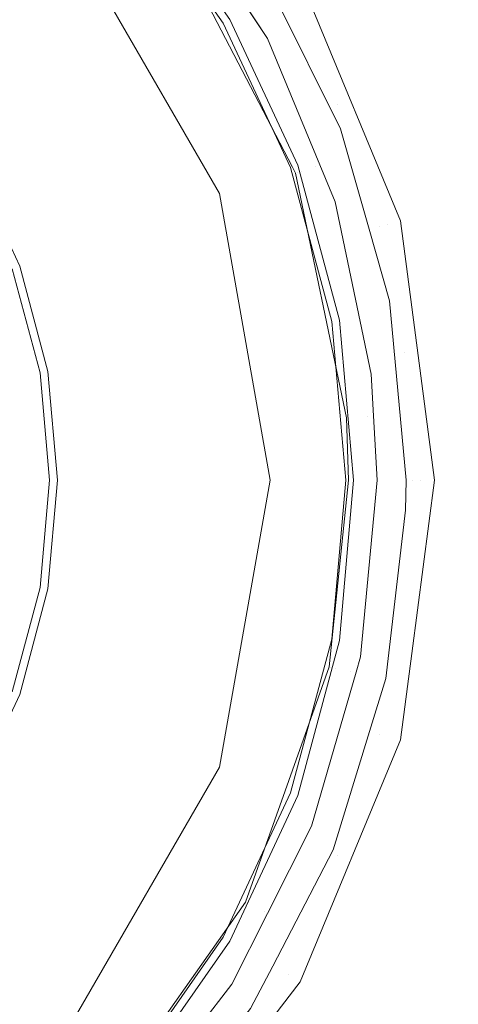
# Model space of a CAD drawing. Header units: millimetres. Extents: x -608 to 205, y -413 to 558.
# Tile 34 of 37: x 56 to 71, y 435 to 469. Entities that reach past the tile are written whole.
import ezdxf

# ---------------------------------------------------------------- set-up
doc = ezdxf.new("R2010")
doc.units = ezdxf.units.MM
doc.header["$LTSCALE"] = 25.4
doc.layers.add('None', color=7, linetype='Continuous', lineweight=5)

# ---------------------------------------------------------------- blocks, each defined once
blk = doc.blocks.new('Group-3-1')
at = {"layer": 'None', "color": 7, "linetype": 'Continuous', "lineweight": 5}
for points, invisible_edges in [([(35.236, 558.025), (73.065, 553.763), (108.996, 541.19), (35.236, 388.025)], 12), ([(108.996, 541.19, 6), (73.065, 553.763, 6), (35.236, 558.025, 6), (35.236, 388.025, 6)], 12), ([(108.996, 541.19), (141.229, 520.937), (168.147, 494.018), (35.236, 388.025)], 12), ([(168.147, 494.018, 6), (141.229, 520.937, 6), (108.996, 541.19, 6), (35.236, 388.025, 6)], 12), ([(168.147, 494.018), (188.401, 461.785), (200.974, 425.854), (35.236, 388.025)], 12), ([(35.236, 388.025, 6), (200.974, 425.854, 6), (188.401, 461.785, 6), (168.147, 494.018, 6)], 9)]:
    blk.add_3dface(points, dxfattribs=dict(at, invisible_edges=invisible_edges))
blk = doc.blocks.new('Group-5-1')
at = {"layer": 'None', "color": 7, "linetype": 'Continuous', "lineweight": 5}
for points, invisible_edges in [([(35.236, 518.025, 6), (49.7, 516.395, 6), (63.438, 511.588, 6), (35.236, 453.025, 6)], 12), ([(63.438, 511.588, 12), (49.7, 516.395, 12), (35.236, 518.025, 12), (35.236, 453.025, 12)], 12), ([(63.438, 511.588, 6), (75.763, 503.844, 6), (86.055, 493.552, 6), (35.236, 453.025, 6)], 12), ([(86.055, 493.552, 12), (75.763, 503.844, 12), (63.438, 511.588, 12), (35.236, 453.025, 12)], 12), ([(86.055, 493.552, 6), (93.799, 481.228, 6), (98.606, 467.489, 6), (35.236, 453.025, 6)], 12), ([(35.236, 453.025, 12), (98.606, 467.489, 12), (93.799, 481.228, 12), (86.055, 493.552, 12)], 9), ([(98.606, 467.489, 6), (100.236, 453.025, 6), (98.606, 438.561, 6), (35.236, 453.025, 6)], 12), ([(98.606, 438.561, 12), (100.236, 453.025, 12), (98.606, 467.489, 12), (35.236, 453.025, 12)], 12), ([(35.236, 453.025, 6), (98.606, 438.561, 6), (93.799, 424.823, 6), (86.055, 412.498, 6)], 9), ([(86.055, 412.498, 6), (75.763, 402.206, 6), (63.438, 394.462, 6), (35.236, 453.025, 6)], 12), ([(63.438, 394.462, 6), (49.7, 389.655, 6), (35.236, 388.025, 6), (35.236, 453.025, 6)], 12), ([(35.236, 388.025, 12), (49.7, 389.655, 12), (63.438, 394.462, 12), (35.236, 453.025, 12)], 12), ([(63.438, 394.462, 12), (75.763, 402.206, 12), (86.055, 412.498, 12), (35.236, 453.025, 12)], 12), ([(86.055, 412.498, 12), (93.799, 424.823, 12), (98.606, 438.561, 12), (35.236, 453.025, 12)], 12)]:
    blk.add_3dface(points, dxfattribs=dict(at, invisible_edges=invisible_edges))
blk = doc.blocks.new('Group-6-1')
at = {"layer": 'None', "color": 7, "linetype": 'Continuous', "lineweight": 5}
for points, invisible_edges in [([(45.031, 469.991, 169.344), (50.243, 465.617, 169.344), (57.563, 471.76, 179.355), (49.809, 478.266, 179.355)], 10), ([(55.659, 477.364, 177.761), (59.575, 473.448, 177.761), (51.905, 467.012, 167.272), (49.223, 469.694, 167.272)], 10), ([(54.081, 463.905, 167.272), (51.905, 467.012, 167.272), (59.575, 473.448, 177.761), (62.751, 468.911, 177.761)], 10), ([(62.907, 469.001, 178.023), (62.751, 468.911, 177.761), (59.575, 473.448, 177.761), (59.713, 473.564, 178.023)], 13), ([(62.984, 469.046, 178.328), (62.907, 469.001, 178.023), (59.713, 473.564, 178.023), (59.781, 473.621, 178.328)], 7), ([(50.243, 465.617, 169.344), (53.644, 459.725, 169.344), (62.624, 462.994, 179.355), (57.563, 471.76, 179.355)], 10), ([(61.271, 471.402, 201.124), (57.563, 471.76, 179.355), (62.624, 462.994, 179.355)], 9), ([(61.45, 471.529, 201.635), (65.471, 463.771, 201.635), (65.694, 463.85, 201.845), (61.644, 471.666, 201.845)], 15), ([(61.644, 471.666, 201.845), (65.694, 463.85, 201.845), (65.969, 463.948, 201.97), (61.882, 471.834, 201.97)], 15), ([(64.289, 468.384, 202), (61.982, 471.91, 202), (61.882, 471.834, 201.97)], 10), ([(61.882, 471.834, 201.97), (65.969, 463.948, 201.97), (64.289, 468.384, 202)], 11), ([(61.982, 471.91, 202), (64.289, 468.384, 202), (64.5, 469.926, 202), (64.05, 470.833, 202)], 10), ([(65.32, 463.717, 201.362), (61.32, 471.437, 201.362), (61.271, 471.402, 201.124), (65.153, 463.91, 201.124)], 11), ([(62.624, 462.994, 179.355), (65.153, 463.91, 201.124), (61.271, 471.402, 201.124)], 9), ([(61.32, 471.437, 201.362), (65.32, 463.717, 201.362), (65.471, 463.771, 201.635), (61.45, 471.529, 201.635)], 15), ([(65.345, 463.984, 178.328), (62.984, 469.046, 178.328), (65.425, 470.455, 200.876)], 10), ([(65.009, 470.214, 201.859), (68.443, 461.923, 201.859), (68.673, 461.985, 201.662), (65.215, 470.334, 201.662)], 15), ([(65.215, 470.334, 201.662), (68.673, 461.985, 201.662), (68.834, 462.028, 201.401), (65.359, 470.417, 201.401)], 15), ([(65.425, 470.455, 200.876), (68.908, 462.047, 200.876), (65.345, 463.984, 178.328)], 10), ([(65.359, 470.417, 201.401), (68.834, 462.028, 201.401), (68.91, 462.048, 201.101), (65.427, 470.456, 201.101)], 15), ([(65.425, 470.455, 200.876), (65.427, 470.456, 201.101), (68.91, 462.048, 201.101), (68.908, 462.047, 200.876)], 7), ([(66.823, 465.243, 202), (64.5, 469.926, 202), (64.289, 468.384, 202), (66.107, 463.992, 202)], 10), ([(66.732, 466.071, 201.975), (64.76, 470.071, 201.975), (64.5, 469.926, 202)], 11), ([(64.5, 469.926, 202), (66.823, 465.243, 202), (66.732, 466.071, 201.975)], 10), ([(65.009, 470.214, 201.859), (64.76, 470.071, 201.975), (66.732, 466.071, 201.975)], 11), ([(66.732, 466.071, 201.975), (68.443, 461.923, 201.859), (65.009, 470.214, 201.859)], 11), ([(62.751, 468.911, 177.761), (65.092, 463.892, 177.761), (55.684, 460.468, 167.272), (54.081, 463.905, 167.272)], 10), ([(65.261, 463.953, 178.023), (65.092, 463.892, 177.761), (62.751, 468.911, 177.761), (62.907, 469.001, 178.023)], 13), ([(65.345, 463.984, 178.328), (65.261, 463.953, 178.023), (62.907, 469.001, 178.023), (62.984, 469.046, 178.328)], 7), ([(65.969, 463.948, 201.97), (66.107, 463.992, 202), (64.289, 468.384, 202)], 9), ([(68.166, 461.849, 201.975), (66.732, 466.071, 201.975), (66.823, 465.243, 202)], 11), ([(66.732, 466.071, 201.975), (68.166, 461.849, 201.975), (68.443, 461.923, 201.859)], 11), ([(66.107, 463.992, 202), (66.642, 462.701, 202), (67.819, 461.754, 202), (66.823, 465.243, 202)], 10), ([(66.823, 465.243, 202), (67.819, 461.754, 202), (68.166, 461.849, 201.975)], 10), ([(56.665, 456.804, 167.272), (55.684, 460.468, 167.272), (65.092, 463.892, 177.761), (66.525, 458.542, 177.761)], 10), ([(65.263, 463.697, 201.124), (65.153, 463.91, 201.124), (62.624, 462.994, 179.355)], 10), ([(66.703, 458.574, 178.023), (66.525, 458.542, 177.761), (65.092, 463.892, 177.761), (65.261, 463.953, 178.023)], 13), ([(65.153, 463.91, 201.124), (65.263, 463.697, 201.124), (65.32, 463.717, 201.362)], 10), ([(66.79, 458.589, 178.328), (66.703, 458.574, 178.023), (65.261, 463.953, 178.023), (65.345, 463.984, 178.328)], 7), ([(65.471, 463.771, 201.635), (65.32, 463.717, 201.362), (67.087, 455.204, 201.347)], 11), ([(66.79, 458.589, 178.328), (65.345, 463.984, 178.328), (68.908, 462.047, 200.876)], 10), ([(65.471, 463.771, 201.635), (67.248, 455.215, 201.635), (67.485, 455.231, 201.845), (65.694, 463.85, 201.845)], 15), ([(67.087, 455.204, 201.347), (67.248, 455.215, 201.635), (65.471, 463.771, 201.635)], 11), ([(65.694, 463.85, 201.845), (67.485, 455.231, 201.845), (67.776, 455.251, 201.97), (65.969, 463.948, 201.97)], 15), ([(66.642, 462.701, 202), (66.107, 463.992, 202), (65.969, 463.948, 201.97)], 10), ([(65.969, 463.948, 201.97), (67.776, 455.251, 201.97), (67.892, 456.709, 202)], 11), ([(67.892, 456.709, 202), (66.642, 462.701, 202), (65.969, 463.948, 201.97)], 10), ([(67.029, 455.2, 201.124), (65.263, 463.697, 201.124), (62.624, 462.994, 179.355)], 10), ([(65.32, 463.717, 201.362), (65.263, 463.697, 201.124), (67.029, 455.2, 201.124)], 9), ([(67.029, 455.2, 201.124), (67.087, 455.204, 201.347), (65.32, 463.717, 201.362)], 11), ([(53.644, 459.725, 169.344), (54.826, 453.025, 169.344), (64.382, 453.025, 179.355), (62.624, 462.994, 179.355)], 10), ([(62.624, 462.994, 179.355), (64.382, 453.025, 179.355), (67.029, 455.2, 201.124)], 10), ([(68.53, 459.265, 202), (67.819, 461.754, 202), (66.642, 462.701, 202), (67.892, 456.709, 202)], 10), ([(68.908, 462.047, 200.876), (69.303, 459.044, 200.876), (66.79, 458.589, 178.328)], 10), ([(68.834, 462.028, 201.401), (70.019, 453.025, 201.401), (70.098, 453.025, 201.101), (68.91, 462.048, 201.101)], 15), ([(69.303, 459.044, 200.876), (68.908, 462.047, 200.876), (68.91, 462.048, 201.101)], 10), ([(68.91, 462.048, 201.101), (70.098, 453.025, 201.101), (70.095, 453.025, 200.876), (69.303, 459.044, 200.876)], 11), ([(68.166, 461.849, 201.975), (67.819, 461.754, 202), (68.53, 459.265, 202)], 9), ([(68.443, 461.923, 201.859), (68.166, 461.849, 201.975), (69.036, 457.475, 201.975)], 11), ([(68.53, 459.265, 202), (69.036, 457.475, 201.975), (68.166, 461.849, 201.975)], 11), ([(68.443, 461.923, 201.859), (69.615, 453.025, 201.859), (69.853, 453.025, 201.662), (68.673, 461.985, 201.662)], 15), ([(69.615, 453.025, 201.859), (68.443, 461.923, 201.859), (69.036, 457.475, 201.975)], 11), ([(68.673, 461.985, 201.662), (69.853, 453.025, 201.662), (70.019, 453.025, 201.401), (68.834, 462.028, 201.401)], 15), ([(49.369, 458.169, 12.958), (55.425, 460.373, 166.624), (56.394, 456.756, 166.624)], 9), ([(55.425, 460.373, 166.624), (55.461, 460.386, 166.86), (56.432, 456.763, 166.86), (56.394, 456.756, 166.624)], 7), ([(55.461, 460.386, 166.86), (55.549, 460.418, 167.081), (56.524, 456.779, 167.081), (56.432, 456.763, 166.86)], 15), ([(55.549, 460.418, 167.081), (55.684, 460.468, 167.272), (56.665, 456.804, 167.272), (56.524, 456.779, 167.081)], 13), ([(67.277, 453.025, 178.328), (66.79, 458.589, 178.328), (69.303, 459.044, 200.876)], 10), ([(69.303, 459.044, 200.876), (70.095, 453.025, 200.876), (67.277, 453.025, 178.328)], 10), ([(69.103, 453.025, 202), (68.53, 459.265, 202), (67.892, 456.709, 202), (67.972, 455.265, 202)], 10), ([(69.036, 457.475, 201.975), (68.53, 459.265, 202), (69.103, 453.025, 202)], 9), ([(66.525, 458.542, 177.761), (67.008, 453.025, 177.761), (56.996, 453.025, 167.272), (56.665, 456.804, 167.272)], 10), ([(67.188, 453.025, 178.023), (67.008, 453.025, 177.761), (66.525, 458.542, 177.761), (66.703, 458.574, 178.023)], 13), ([(67.277, 453.025, 178.328), (67.188, 453.025, 178.023), (66.703, 458.574, 178.023), (66.79, 458.589, 178.328)], 7), ([(50.276, 453.025, 12.958), (49.369, 458.169, 12.958), (56.394, 456.756, 166.624)], 10), ([(69.036, 457.475, 201.975), (69.327, 453.025, 201.975), (69.615, 453.025, 201.859)], 11), ([(69.103, 453.025, 202), (69.327, 453.025, 201.975), (69.036, 457.475, 201.975)], 11), ([(56.394, 456.756, 166.624), (56.72, 453.025, 166.624), (50.276, 453.025, 12.958)], 10), ([(56.394, 456.756, 166.624), (56.432, 456.763, 166.86), (56.759, 453.025, 166.86), (56.72, 453.025, 166.624)], 7), ([(56.432, 456.763, 166.86), (56.524, 456.779, 167.081), (56.853, 453.025, 167.081), (56.759, 453.025, 166.86)], 15), ([(56.524, 456.779, 167.081), (56.665, 456.804, 167.272), (56.996, 453.025, 167.272), (56.853, 453.025, 167.081)], 13), ([(67.776, 455.251, 201.97), (67.972, 455.265, 202), (67.892, 456.709, 202)], 9), ([(64.382, 453.025, 179.355), (67.103, 453.025, 201.124), (67.029, 455.2, 201.124)], 9), ([(67.087, 455.204, 201.347), (66.494, 446.53, 201.348), (66.652, 446.497, 201.635), (67.248, 455.215, 201.635)], 15), ([(66.494, 446.53, 201.348), (67.087, 455.204, 201.347), (67.103, 453.025, 201.124)], 11), ([(67.248, 455.215, 201.635), (66.652, 446.497, 201.635), (66.885, 446.449, 201.845), (67.485, 455.231, 201.845)], 15), ([(67.485, 455.231, 201.845), (66.885, 446.449, 201.845), (67.17, 446.389, 201.97), (67.776, 455.251, 201.97)], 15), ([(67.087, 455.204, 201.347), (67.029, 455.2, 201.124), (67.103, 453.025, 201.124)], 9), ([(68.095, 453.025, 202), (67.776, 455.251, 201.97), (67.17, 446.389, 201.97)], 11), ([(68.095, 453.025, 202), (67.972, 455.265, 202), (67.776, 455.251, 201.97)], 10), ([(67.972, 455.265, 202), (68.095, 453.025, 202), (69.103, 453.025, 202)], 10), ([(56.394, 449.294, 166.624), (49.369, 447.881, 12.958), (50.276, 453.025, 12.958)], 9), ([(50.276, 453.025, 12.958), (56.72, 453.025, 166.624), (56.394, 449.294, 166.624)], 9), ([(54.826, 453.025, 169.344), (53.644, 446.325, 169.344), (62.624, 443.057, 179.355), (64.382, 453.025, 179.355)], 10), ([(56.72, 453.025, 166.624), (56.759, 453.025, 166.86), (56.432, 449.288, 166.86), (56.394, 449.294, 166.624)], 7), ([(56.759, 453.025, 166.86), (56.853, 453.025, 167.081), (56.524, 449.272, 167.081), (56.432, 449.288, 166.86)], 15), ([(56.853, 453.025, 167.081), (56.996, 453.025, 167.272), (56.665, 449.247, 167.272), (56.524, 449.272, 167.081)], 13), ([(56.665, 449.247, 167.272), (56.996, 453.025, 167.272), (67.008, 453.025, 177.761), (66.525, 447.508, 177.761)], 10), ([(64.382, 453.025, 179.355), (62.624, 443.057, 179.355), (66.437, 446.542, 201.124)], 10), ([(66.437, 446.542, 201.124), (67.103, 453.025, 201.124), (64.382, 453.025, 179.355)], 10), ([(67.103, 453.025, 201.124), (66.437, 446.542, 201.124), (66.494, 446.53, 201.348)], 10), ([(66.703, 447.477, 178.023), (66.525, 447.508, 177.761), (67.008, 453.025, 177.761), (67.188, 453.025, 178.023)], 13), ([(66.79, 447.461, 178.328), (66.703, 447.477, 178.023), (67.188, 453.025, 178.023), (67.277, 453.025, 178.328)], 7), ([(69.303, 447.006, 200.876), (66.79, 447.461, 178.328), (67.277, 453.025, 178.328)], 9), ([(67.17, 446.389, 201.97), (67.523, 446.884, 202), (68.095, 453.025, 202)], 9), ([(67.277, 453.025, 178.328), (70.095, 453.025, 200.876), (69.303, 447.006, 200.876)], 9), ([(68.095, 453.025, 202), (67.523, 446.884, 202), (68.402, 446.138, 202), (69.088, 451.988, 202)], 10), ([(69.088, 451.988, 202), (69.103, 453.025, 202), (68.095, 453.025, 202)], 10), ([(68.402, 446.138, 202), (68.166, 444.202, 201.975), (69.327, 453.025, 201.975)], 11), ([(69.327, 453.025, 201.975), (68.166, 444.202, 201.975), (68.443, 444.127, 201.859), (69.615, 453.025, 201.859)], 15), ([(69.327, 453.025, 201.975), (69.088, 451.988, 202), (68.402, 446.138, 202)], 9), ([(69.615, 453.025, 201.859), (68.443, 444.127, 201.859), (68.673, 444.066, 201.662), (69.853, 453.025, 201.662)], 15), ([(69.853, 453.025, 201.662), (68.673, 444.066, 201.662), (68.834, 444.023, 201.401), (70.019, 453.025, 201.401)], 15), ([(70.019, 453.025, 201.401), (68.834, 444.023, 201.401), (68.91, 444.002, 201.101), (70.098, 453.025, 201.101)], 15), ([(69.303, 447.006, 200.876), (70.095, 453.025, 200.876), (70.098, 453.025, 201.101), (68.91, 444.002, 201.101)], 14), ([(69.327, 453.025, 201.975), (69.103, 453.025, 202), (69.088, 451.988, 202)], 9), ([(56.394, 449.294, 166.624), (55.425, 445.677, 166.624), (49.369, 447.881, 12.958)], 10), ([(56.394, 449.294, 166.624), (56.432, 449.288, 166.86), (55.461, 445.664, 166.86), (55.425, 445.677, 166.624)], 7), ([(56.432, 449.288, 166.86), (56.524, 449.272, 167.081), (55.549, 445.632, 167.081), (55.461, 445.664, 166.86)], 15), ([(56.524, 449.272, 167.081), (56.665, 449.247, 167.272), (55.684, 445.583, 167.272), (55.549, 445.632, 167.081)], 13), ([(66.525, 447.508, 177.761), (65.092, 442.159, 177.761), (55.684, 445.583, 167.272), (56.665, 449.247, 167.272)], 10), ([(65.261, 442.097, 178.023), (65.092, 442.159, 177.761), (66.525, 447.508, 177.761), (66.703, 447.477, 178.023)], 13), ([(65.345, 442.067, 178.328), (65.261, 442.097, 178.023), (66.703, 447.477, 178.023), (66.79, 447.461, 178.328)], 7), ([(68.908, 444.003, 200.876), (65.345, 442.067, 178.328), (66.79, 447.461, 178.328)], 9), ([(66.79, 447.461, 178.328), (69.303, 447.006, 200.876), (68.908, 444.003, 200.876)], 9), ([(68.91, 444.002, 201.101), (68.908, 444.003, 200.876), (69.303, 447.006, 200.876)], 9), ([(67.17, 446.389, 201.97), (67.368, 446.351, 202), (67.523, 446.884, 202)], 9), ([(67.836, 444.295, 202), (68.402, 446.138, 202), (67.523, 446.884, 202), (67.368, 446.351, 202)], 10), ([(53.644, 446.325, 169.344), (50.243, 440.433, 169.344), (57.563, 434.29, 179.355), (62.624, 443.057, 179.355)], 10), ([(62.624, 443.057, 179.355), (64.903, 442.225, 201.124), (66.437, 446.542, 201.124)], 9), ([(64.903, 442.225, 201.124), (63.584, 438.337, 201.362), (66.494, 446.53, 201.348)], 11), ([(66.652, 446.497, 201.635), (66.494, 446.53, 201.348), (63.584, 438.337, 201.362)], 11), ([(63.584, 438.337, 201.362), (63.726, 438.263, 201.635), (66.652, 446.497, 201.635)], 11), ([(66.652, 446.497, 201.635), (63.726, 438.263, 201.635), (63.937, 438.154, 201.845), (66.885, 446.449, 201.845)], 15), ([(66.885, 446.449, 201.845), (63.937, 438.154, 201.845), (64.195, 438.02, 201.97), (67.17, 446.389, 201.97)], 15), ([(65.816, 441, 202), (67.17, 446.389, 201.97), (64.195, 438.02, 201.97)], 11), ([(66.494, 446.53, 201.348), (66.437, 446.542, 201.124), (64.903, 442.225, 201.124)], 9), ([(65.816, 441, 202), (67.368, 446.351, 202), (67.17, 446.389, 201.97)], 10), ([(67.368, 446.351, 202), (65.816, 441, 202), (66.573, 440.181, 202), (67.836, 444.295, 202)], 10), ([(68.402, 446.138, 202), (67.836, 444.295, 202), (68.166, 444.202, 201.975)], 10), ([(54.081, 442.145, 167.272), (55.684, 445.583, 167.272), (65.092, 442.159, 177.761), (62.751, 437.139, 177.761)], 10), ([(68.166, 444.202, 201.975), (67.836, 444.295, 202), (66.573, 440.181, 202)], 9), ([(65.009, 435.836, 201.859), (68.443, 444.127, 201.859), (66.732, 439.979, 201.975)], 11), ([(68.443, 444.127, 201.859), (65.009, 435.836, 201.859), (65.215, 435.717, 201.662), (68.673, 444.066, 201.662)], 15), ([(68.673, 444.066, 201.662), (65.215, 435.717, 201.662), (65.359, 435.633, 201.401), (68.834, 444.023, 201.401)], 15), ([(65.345, 442.067, 178.328), (68.908, 444.003, 200.876), (65.425, 435.595, 200.876)], 9), ([(68.834, 444.023, 201.401), (65.359, 435.633, 201.401), (65.427, 435.594, 201.101), (68.91, 444.002, 201.101)], 15), ([(68.908, 444.003, 200.876), (68.91, 444.002, 201.101), (65.427, 435.594, 201.101), (65.425, 435.595, 200.876)], 7), ([(66.573, 440.181, 202), (66.732, 439.979, 201.975), (68.166, 444.202, 201.975)], 11), ([(68.443, 444.127, 201.859), (68.166, 444.202, 201.975), (66.732, 439.979, 201.975)], 11), ([(63.53, 438.364, 201.124), (62.624, 443.057, 179.355), (57.563, 434.29, 179.355)], 9), ([(63.53, 438.364, 201.124), (64.903, 442.225, 201.124), (62.624, 443.057, 179.355)], 10), ([(64.903, 442.225, 201.124), (63.53, 438.364, 201.124), (63.584, 438.337, 201.362)], 10), ([(62.751, 437.139, 177.761), (59.575, 432.603, 177.761), (51.905, 439.038, 167.272), (54.081, 442.145, 167.272)], 10), ([(62.907, 437.049, 178.023), (62.751, 437.139, 177.761), (65.092, 442.159, 177.761), (65.261, 442.097, 178.023)], 13), ([(62.984, 437.005, 178.328), (62.907, 437.049, 178.023), (65.261, 442.097, 178.023), (65.345, 442.067, 178.328)], 7), ([(65.425, 435.595, 200.876), (62.984, 437.005, 178.328), (65.345, 442.067, 178.328)], 9), ([(64.195, 438.02, 201.97), (64.287, 437.97, 202), (65.816, 441, 202)], 9), ([(64.47, 436.141, 202), (66.573, 440.181, 202), (65.816, 441, 202), (64.287, 437.97, 202)], 10), ([(50.243, 440.433, 169.344), (45.031, 436.06, 169.344), (49.809, 427.784, 179.355), (57.563, 434.29, 179.355)], 10), ([(66.732, 439.979, 201.975), (66.573, 440.181, 202), (64.47, 436.141, 202)], 9), ([(64.47, 436.141, 202), (64.76, 435.98, 201.975), (66.732, 439.979, 201.975)], 11), ([(66.732, 439.979, 201.975), (64.76, 435.98, 201.975), (65.009, 435.836, 201.859)], 11), ([(49.223, 436.356, 167.272), (51.905, 439.038, 167.272), (59.575, 432.603, 177.761), (55.659, 428.686, 177.761)], 10), ([(57.563, 434.29, 179.355), (59.496, 432.649, 201.124), (63.53, 438.364, 201.124)], 9), ([(58.57, 431.233, 201.362), (63.584, 438.337, 201.362), (63.53, 438.364, 201.124), (59.496, 432.649, 201.124)], 11), ([(63.584, 438.337, 201.362), (58.57, 431.233, 201.362), (58.686, 431.124, 201.635), (63.726, 438.263, 201.635)], 15), ([(63.726, 438.263, 201.635), (58.686, 431.124, 201.635), (58.86, 430.962, 201.845), (63.937, 438.154, 201.845)], 15), ([(63.937, 438.154, 201.845), (58.86, 430.962, 201.845), (59.073, 430.763, 201.97), (64.195, 438.02, 201.97)], 15), ([(64.195, 438.02, 201.97), (59.073, 430.763, 201.97), (63.048, 435.514, 202)], 11), ([(63.048, 435.514, 202), (64.287, 437.97, 202), (64.195, 438.02, 201.97)], 10), ([(64.287, 437.97, 202), (63.048, 435.514, 202), (63.698, 434.659, 202), (64.47, 436.141, 202)], 10), ([(59.713, 432.487, 178.023), (59.575, 432.603, 177.761), (62.751, 437.139, 177.761), (62.907, 437.049, 178.023)], 13), ([(59.781, 432.43, 178.328), (59.713, 432.487, 178.023), (62.907, 437.049, 178.023), (62.984, 437.005, 178.328)], 7), ([(59.781, 432.43, 178.328), (62.984, 437.005, 178.328), (65.425, 435.595, 200.876)], 10), ([(64.76, 435.98, 201.975), (64.47, 436.141, 202), (63.698, 434.659, 202)], 9), ([(59.342, 428.919, 201.975), (64.76, 435.98, 201.975), (63.698, 434.659, 202)], 11), ([(64.76, 435.98, 201.975), (59.342, 428.919, 201.975), (59.545, 428.716, 201.859), (65.009, 435.836, 201.859)], 15), ([(65.009, 435.836, 201.859), (59.545, 428.716, 201.859), (59.714, 428.547, 201.662), (65.215, 435.717, 201.662)], 15), ([(65.215, 435.717, 201.662), (59.714, 428.547, 201.662), (59.832, 428.43, 201.401), (65.359, 435.633, 201.401)], 15), ([(59.073, 430.763, 201.97), (59.313, 430.662, 202), (63.048, 435.514, 202)], 9), ([(59.851, 429.764, 202), (63.698, 434.659, 202), (63.048, 435.514, 202), (59.313, 430.662, 202)], 10), ([(65.425, 435.595, 200.876), (59.885, 428.376, 200.876), (59.781, 432.43, 178.328)], 10), ([(65.359, 435.633, 201.401), (59.832, 428.43, 201.401), (59.887, 428.374, 201.101), (65.427, 435.594, 201.101)], 15), ([(65.425, 435.595, 200.876), (65.427, 435.594, 201.101), (59.887, 428.374, 201.101), (59.885, 428.376, 200.876)], 7)]:
    blk.add_3dface(points, dxfattribs=dict(at, invisible_edges=invisible_edges))

msp = doc.modelspace()

# ---------------------------------------------------------------- block references
at = {"layer": 'None', "color": 7}
for name in ['Group-3-1', 'Group-5-1', 'Group-6-1']:
    msp.add_blockref(name, (0, 0), dxfattribs=at)

doc.saveas('drawing.dxf')
